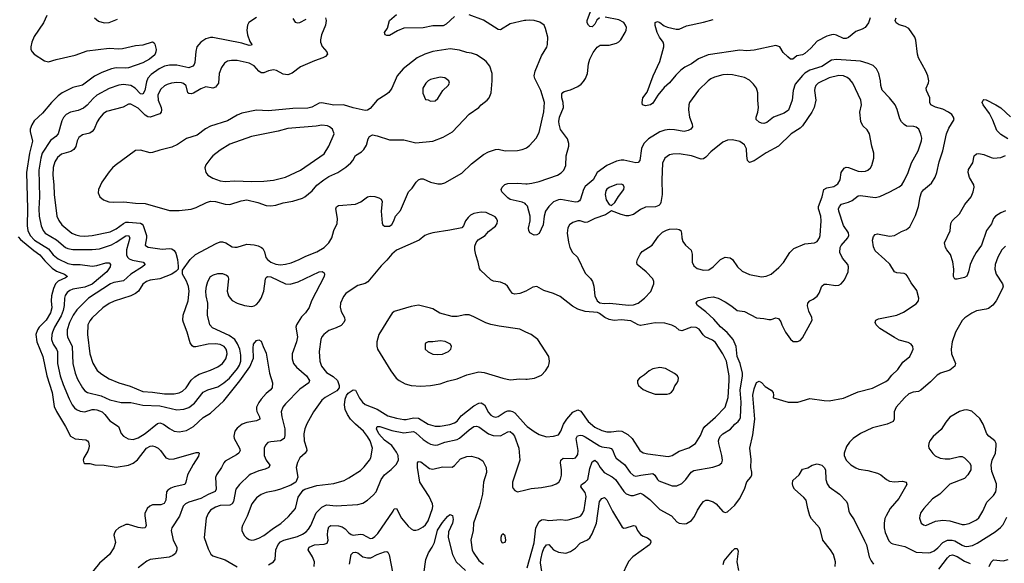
# Model space of a CAD drawing. Header units: inches. Extents: x 1834610 to 2027685, y 642842 to 774116.
# Tile 242 of 256: x 1905811 to 1913960, y 705078 to 709575. Entities that reach past the tile are written whole.
import ezdxf

# ---------------------------------------------------------------- set-up
doc = ezdxf.new("R2010")
doc.units = ezdxf.units.IN
doc.header["$MEASUREMENT"] = 0
doc.layers.add('B9700', color=7, linetype='Continuous')
doc.layers.add('B9710', color=7, linetype='Continuous')

msp = doc.modelspace()

# ---------------------------------------------------------------- linework, layer by layer
at = {"layer": 'B9700', "color": 5}
for points, elevation in [([(1906034, 709610), (1906008.4, 709550), (1905930, 709435.1), (1905910.4, 709390), (1905902.6, 709350), (1905903.7, 709330), (1905913, 709310), (1905930.7, 709290), (1906016.2, 709236.2), (1906050, 709226.2), (1906113.9, 709246.1), (1906270, 709281), (1906370, 709316.8), (1906550, 709338.6), (1906630, 709333.4), (1906662.8, 709337.2), (1906770, 709362.4), (1906831.7, 709368.3), (1906910, 709391), (1906924.7, 709384.7), (1906930, 709374), (1906939.3, 709330), (1906938.7, 709310), (1906930, 709286), (1906884.9, 709250), (1906830, 709219), (1906710, 709177.3), (1906686.8, 709173.2), (1906610, 709176.5), (1906570, 709167.5), (1906490, 709139.6), (1906430, 709108.4), (1906330, 709034.5), (1906250, 709015.2), (1906160.9, 708970), (1906130, 708946), (1906073.7, 708890), (1905998.1, 708801.9), (1905930, 708738.5), (1905910, 708706.3), (1905897.5, 708670), (1905897.4, 708650), (1905916.9, 708570), (1905890.6, 708470), (1905867.2, 708310), (1905875.3, 708010), (1905872.2, 707870), (1905877.9, 707830), (1905896.2, 707790), (1905932.6, 707750), (1906050, 707678.4), (1906088.5, 707628.5), (1906130, 707595.6), (1906210, 707557.8), (1906250, 707549.6), (1906310, 707548.9), (1906410, 707536.9), (1906450, 707541.8), (1906524.8, 707564.8), (1906550, 707563.1), (1906562, 707550), (1906559, 707530), (1906531, 707490), (1906410, 707388.5), (1906350, 707363.4), (1906250, 707345.5), (1906225.1, 707334.9), (1906203.1, 707316.9), (1906188, 707292), (1906181.9, 707270), (1906178.9, 707210), (1906171.4, 707170), (1906153.6, 707126.4), (1906098.5, 707030), (1906081, 706990), (1906075.9, 706970), (1906075.1, 706930), (1906088.6, 706890), (1906116.6, 706850), (1906124.4, 706830), (1906124.2, 706730), (1906145.2, 706630), (1906170, 706556), (1906219.6, 706439.6), (1906245.2, 706390), (1906264, 706364), (1906280.3, 706350), (1906310, 706336), (1906350, 706331), (1906410, 706350.1), (1906430, 706351.4), (1906450, 706348.1), (1906492.6, 706330), (1906516.5, 706310), (1906555.4, 706255.4), (1906628.5, 706210), (1906650.2, 706150.2), (1906670, 706128.2), (1906707.7, 706107.7), (1906750, 706103.2), (1906790, 706114.7), (1906850, 706150.2), (1906950, 706233), (1906970, 706239.7), (1907002, 706230), (1907050, 706193.2), (1907090, 706172.2), (1907130, 706164.7), (1907190, 706177.5), (1907250, 706208.4), (1907330, 706284.2), (1907390, 706319.7), (1907499.3, 706420.7), (1907633.3, 706586.7), (1907716.1, 706703.9), (1907744.7, 706775.3), (1907742, 706858), (1907746, 706890), (1907770, 706920.7), (1907790, 706926.8), (1907810, 706916), (1907824.9, 706870), (1907850, 706816), (1907878.6, 706650), (1907903.1, 706570), (1907899.5, 706530), (1907884.9, 706510), (1907850, 706481.7), (1907810, 706436.4), (1907790, 706408.4), (1907771.9, 706370), (1907770.2, 706350), (1907774.2, 706334.2), (1907795.6, 706290), (1907797.6, 706270), (1907770, 706257.2), (1907690, 706241.8), (1907651.4, 706228.6), (1907610, 706196.1), (1907592, 706170), (1907583.2, 706130), (1907586.4, 706110), (1907630.2, 706030), (1907634.3, 706010), (1907623.7, 705990), (1907604.3, 705975.7), (1907510, 705922.9), (1907499.5, 705910), (1907482, 705870), (1907438.3, 705810), (1907431.3, 705788.7), (1907435.6, 705690), (1907427.7, 705672.3), (1907370, 705646.9), (1907310, 705613.2), (1907210, 705584.5), (1907183.7, 705570), (1907164, 705550), (1907132.3, 705467.7), (1907069.1, 705370.9), (1907063.7, 705350), (1907080.3, 705270), (1907110.3, 705210), (1907112, 705190), (1907100, 705160), (1907079.1, 705140.9), (1907047.7, 705127.7), (1906890, 705109.6), (1906863.7, 705096.3), (1906790, 705038.7)], 440), ([(1907770, 709594), (1907707.8, 709552.2), (1907695.2, 709530), (1907691.9, 709490), (1907697.1, 709450), (1907715.9, 709395.9), (1907732, 709370), (1907730, 709366), (1907710, 709362.6), (1907650, 709381.4), (1907410, 709427.3), (1907390, 709428.1), (1907350, 709417.7), (1907309.1, 709390), (1907276.2, 709350), (1907267.7, 709312.3), (1907259.2, 709220.8), (1907254.5, 709205.5), (1907243, 709190), (1907210, 709178), (1907110, 709199.5), (1907050, 709199.9), (1907010, 709190.5), (1906964.9, 709170), (1906898, 709122), (1906870, 709091), (1906858.9, 709061.1), (1906847, 708990), (1906830, 708959.1), (1906810, 708963.1), (1906766.6, 709010), (1906731, 709031), (1906670, 709039.9), (1906630, 709034.5), (1906550, 709005.6), (1906450, 708949.8), (1906417.4, 708922.6), (1906370, 708866.9), (1906338, 708842), (1906295.8, 708824.2), (1906230, 708809.8), (1906194.4, 708790), (1906173.8, 708766.2), (1906160.4, 708739.6), (1906129.3, 708630.7), (1906110.3, 708610), (1906064.7, 708575.3), (1905998, 708470), (1905984.7, 708430), (1905968.6, 708330), (1905973.3, 708110), (1905968.6, 708010), (1905971.4, 707950), (1905988.7, 707868.7), (1906005.9, 707830), (1906021.5, 707810), (1906114.1, 707754.1), (1906190, 707691.5), (1906210, 707682), (1906250, 707674.1), (1906410, 707673.5), (1906470, 707680.5), (1906570, 707713.8), (1906610, 707734.1), (1906690, 707786), (1906710.1, 707790.1), (1906723.5, 707770), (1906694.7, 707670), (1906693.3, 707630), (1906701.7, 707610), (1906717, 707597), (1906744.4, 707584.4), (1906833.4, 707570), (1906848.9, 707550), (1906826.5, 707530), (1906730.2, 707470), (1906670, 707413.6), (1906590, 707399.6), (1906561.7, 707390), (1906380.8, 707270), (1906284.7, 707175.3), (1906254.3, 707130), (1906223.3, 707070), (1906204.4, 707010), (1906202.3, 706970), (1906206.8, 706950), (1906244.5, 706870), (1906250.1, 706730), (1906271, 706650), (1906290, 706601.3), (1906331.4, 706530), (1906350, 706505.7), (1906370.7, 706490), (1906484, 706464), (1906556.4, 706430), (1906650, 706406.8), (1906730, 706407.7), (1906830, 706386.3), (1906970, 706380.4), (1907110, 706347.3), (1907170, 706351.6), (1907210, 706366.2), (1907257.6, 706402.4), (1907330, 706492.4), (1907368.5, 706511.5), (1907450, 706536.8), (1907499.8, 706570), (1907547.4, 706610), (1907614.2, 706690), (1907630, 706716.9), (1907639.9, 706750), (1907639.6, 706799.6), (1907632.2, 706850), (1907614.6, 706894.6), (1907590.3, 706930.3), (1907543.4, 706963.4), (1907407, 707027), (1907385.3, 707050), (1907364, 707130), (1907368.7, 707230), (1907354.2, 707290), (1907350.8, 707330), (1907355.6, 707370), (1907368.5, 707410), (1907390, 707450.5), (1907414.9, 707465.1), (1907450, 707474.4), (1907490, 707475.8), (1907522.6, 707462.6), (1907532.7, 707452.7), (1907537.7, 707430), (1907528.8, 707330), (1907539.4, 707290), (1907551.8, 707270), (1907570, 707251), (1907610, 707230.2), (1907670, 707211.3), (1907730, 707203.6), (1907750, 707207.7), (1907770, 707220.2), (1907790, 707240.2), (1907810, 707271.8), (1907830.5, 707330), (1907845.4, 707430), (1907850, 707441.3), (1907862, 707450), (1907890, 707448.6), (1908010, 707389.4), (1908050, 707386), (1908114.3, 707405.7), (1908290, 707490.3), (1908312.7, 707492.7), (1908330, 707482), (1908333.4, 707470), (1908330.4, 707450), (1908226, 707250), (1908206.9, 707193.1), (1908177.1, 707150), (1908143.6, 707116.4), (1908100.8, 707050), (1908096.5, 707030), (1908111, 706950), (1908102, 706910), (1908064.9, 706810), (1908064.7, 706770), (1908077.7, 706730), (1908101.2, 706701.2), (1908184.1, 706630), (1908208.1, 706590), (1908203.6, 706570), (1908130, 706517.2), (1908010, 706397.7), (1907989.3, 706370), (1907975, 706330), (1907979.7, 706290), (1908004.7, 706190), (1908004.3, 706135.7), (1907998.5, 706110), (1907970, 706089.8), (1907890, 706082.8), (1907863.7, 706076.3), (1907844.3, 706055.7), (1907834.7, 706030), (1907834, 705970), (1907850, 705930.4), (1907881.1, 705890), (1907872, 705870), (1907843, 705857), (1907790, 705843.5), (1907724, 705816), (1907710, 705807.6), (1907629.1, 705730), (1907600.2, 705690), (1907581.2, 705590), (1907570, 705569.8), (1907550, 705558.6), (1907470, 705554.5), (1907430, 705542.3), (1907390, 705516.1), (1907369.2, 705490), (1907354.2, 705450), (1907336.1, 705290), (1907370, 705196.3), (1907392.8, 705152.8), (1907410, 705138.4), (1907510, 705106), (1907610, 705049)], 460), ([(1908340.7, 709590), (1908346, 709570), (1908340.3, 709530), (1908308.8, 709450), (1908300.3, 709410), (1908301.3, 709390), (1908314.7, 709354.7), (1908354, 709310), (1908358, 709290), (1908340.5, 709270), (1908320.9, 709259.1), (1908250, 709233.8), (1908135.9, 709184.1), (1908066.8, 709133.2), (1908030, 709118.2), (1907990, 709125.6), (1907936.3, 709156.3), (1907910, 709160.7), (1907870, 709152.3), (1907830, 709135.8), (1907810, 709136.1), (1907790, 709148.6), (1907750, 709192.5), (1907710, 709216.8), (1907610, 709238.4), (1907562.6, 709237.4), (1907530, 709231.1), (1907504.5, 709215.5), (1907480.2, 709179.8), (1907462.9, 709130), (1907455.4, 709050), (1907430, 709017.2), (1907410, 709009.8), (1907350, 709018.7), (1907310, 709003.7), (1907250, 708968.3), (1907230, 708962.2), (1907210, 708964), (1907203, 708970), (1907187.7, 709027.7), (1907166.2, 709046.2), (1907150, 709051.7), (1907110, 709054.8), (1907066.8, 709050), (1907030, 709038.4), (1907010, 709027.7), (1906979.7, 709000.3), (1906964.1, 708975.9), (1906955.2, 708950), (1906955.8, 708910), (1906980.9, 708850), (1906985, 708830), (1906982.2, 708810), (1906970, 708797.2), (1906890, 708767.9), (1906870, 708770.6), (1906850, 708784.5), (1906790, 708842.6), (1906730, 708877.3), (1906710, 708876.9), (1906667.3, 708852.7), (1906530, 708815.5), (1906502.9, 708797.1), (1906470, 708761.4), (1906450.9, 708730), (1906426, 708670), (1906411, 708649), (1906390, 708637.3), (1906330, 708622.2), (1906299.7, 708600.3), (1906285.8, 708574.2), (1906274.4, 708525.6), (1906259.1, 708500.9), (1906234.1, 708485.9), (1906158, 708462), (1906124.2, 708435.8), (1906100.7, 708399.3), (1906087, 708353), (1906083.9, 708290), (1906093.5, 708210), (1906095.9, 708130), (1906117.7, 707950), (1906133.4, 707913.4), (1906159.2, 707879.2), (1906243.1, 707810), (1906274.8, 707794.8), (1906307.8, 707787.8), (1906350, 707785.4), (1906410, 707789.6), (1906558.7, 707821.3), (1906610, 707846.3), (1906670, 707889.6), (1906690, 707898.9), (1906710, 707901.4), (1906810, 707892.1), (1906824.9, 707884.9), (1906833.6, 707873.6), (1906859.3, 707790), (1906860.7, 707770), (1906850.3, 707710.3), (1906860.2, 707700.2), (1906873.8, 707693.8), (1906990, 707676.6), (1907050, 707683.2), (1907070, 707679.6), (1907090, 707665.3), (1907104.1, 707644.1), (1907118, 707590), (1907122.8, 707537.2), (1907121, 707510), (1907106, 707494), (1907070.3, 707469.7), (1906970, 707430.9), (1906890, 707421.1), (1906859.5, 707410), (1906830, 707387.3), (1906792.8, 707330), (1906770, 707309.2), (1906730, 707289.3), (1906592.2, 707247.8), (1906550, 707226.9), (1906497.8, 707190), (1906410, 707108.7), (1906390, 707084.7), (1906375, 707050), (1906372.9, 706970), (1906392.2, 706810), (1906414.7, 706734.7), (1906453.1, 706673.1), (1906490, 706641.3), (1906550, 706605.2), (1906631.5, 706571.5), (1906724.2, 706544.2), (1906830, 706498.8), (1906910, 706493), (1907010, 706478.4), (1907090, 706480.1), (1907130, 706488), (1907157.4, 706502.6), (1907187.9, 706530), (1907230, 706591.5), (1907259.2, 706620.8), (1907296.5, 706643.5), (1907390, 706675), (1907450, 706702.7), (1907488.5, 706730), (1907516.8, 706770), (1907527, 706810), (1907526, 706830), (1907518.8, 706850), (1907501.7, 706870), (1907470, 706887.3), (1907430, 706894.6), (1907370, 706891.6), (1907268.5, 706868.5), (1907250, 706869.7), (1907237.6, 706877.6), (1907221.7, 706901.7), (1907197.2, 706990), (1907166.4, 707070), (1907161.4, 707090), (1907163.5, 707130), (1907205.8, 707250), (1907213.2, 707330), (1907207.9, 707367.9), (1907192.6, 707412.6), (1907159.3, 707470), (1907157.2, 707502.8), (1907220.5, 707590), (1907266.2, 707633.8), (1907435.4, 707724.6), (1907470, 707736.8), (1907490, 707738), (1907516.4, 707730), (1907570, 707697.3), (1907590, 707692.4), (1907610, 707692.6), (1907690, 707717.7), (1907750, 707713.4), (1907784, 707704), (1907811.8, 707691.8), (1907822, 707682), (1907836, 707656), (1907848.8, 707608.8), (1907862.7, 707590), (1907890, 707569.4), (1907930, 707553.4), (1907970, 707548.4), (1908010, 707551.9), (1908056.8, 707563.2), (1908123.7, 707590), (1908180.2, 707619.8), (1908270, 707654.4), (1908330.5, 707689.5), (1908370, 707729), (1908395, 707770), (1908410.6, 707830), (1908437.2, 707890), (1908441.4, 707930), (1908426.3, 708010), (1908432.9, 708027.1), (1908450, 708038.3), (1908590, 708049.1), (1908633, 708067), (1908690, 708108.4), (1908710, 708114), (1908750, 708112.2), (1908782, 708102), (1908802.8, 708090), (1908810.4, 708070), (1908801.7, 707990), (1908810, 707892), (1908817.3, 707877.3), (1908830, 707866), (1908870, 707867.7), (1908890, 707880.7), (1908907, 707910), (1908920.7, 707950), (1908963.6, 707996.4), (1909029.3, 708150), (1909059.4, 708180.6), (1909091.6, 708230), (1909112.3, 708250), (1909130, 708257.7), (1909150, 708258.3), (1909211.9, 708231.9), (1909270, 708217.5), (1909302, 708218), (1909330, 708226.5), (1909470, 708305.2), (1909550, 708383.9), (1909650, 708459.7), (1909690, 708481.2), (1909750, 708502.3), (1909770, 708504), (1909830, 708489), (1909930, 708492), (1909970, 708500.4), (1910000, 708513.7)], 480), ([(1906431, 709590), (1906463.5, 709563.5), (1906510.6, 709550.6), (1906550, 709552.7), (1906619.3, 709580.7)], 460), ([(1908070, 709586), (1908090, 709554.8), (1908108.6, 709548.6), (1908130, 709552.7), (1908181.6, 709578.4)], 480), ([(1909410, 709601.8), (1909341.2, 709538.8), (1909315.2, 709524.8), (1909230, 709525.7), (1909150, 709507.8), (1908990, 709505), (1908936.9, 709483.1), (1908870, 709444.2), (1908850, 709443.9), (1908835.1, 709450), (1908829.7, 709470), (1908855.3, 709504.7), (1908871.7, 709570), (1908930, 709617.1)], 480), ([(1910000, 709568.9), (1909990, 709568.2), (1909870, 709542.2), (1909790, 709490.7), (1909770, 709493.2), (1909650, 709571.2), (1909530, 709614.6)], 480), ([(1910000, 708047.3), (1909993.7, 708053.7), (1909970, 708065.4), (1909870, 708088.7), (1909850, 708100.4), (1909799.7, 708150), (1909796.3, 708170), (1909803, 708190), (1909827.2, 708212.8), (1909850, 708219), (1909930, 708221.8), (1910000, 708218.5)], 460), ([(1910000, 707330.4), (1909999.3, 707330), (1909950, 707310.9), (1909910, 707305.6), (1909890, 707311.2), (1909871.4, 707331.4), (1909848.5, 707370), (1909830, 707388.5), (1909790, 707402.8), (1909732.4, 707412.4), (1909710, 707423.9), (1909624.1, 707504.1), (1909616.5, 707516.5), (1909605.7, 707570), (1909584.9, 707630), (1909576.6, 707670), (1909578.5, 707701.5), (1909587.4, 707732.6), (1909606.3, 707753.7), (1909662.9, 707790), (1909690, 707822.4), (1909750, 707866.7), (1909762.4, 707890), (1909765.1, 707910), (1909758, 707930), (1909744.7, 707944.7), (1909670, 707978.9), (1909630, 707984), (1909570, 707972.8), (1909542.2, 707957.8), (1909521.2, 707938.8), (1909500.3, 707910), (1909483.8, 707870), (1909470, 707852.3), (1909370, 707832.6), (1909230, 707812.6), (1909190, 707802), (1909163, 707790), (1909115.5, 707750), (1908930, 707669.6), (1908890, 707634), (1908850, 707585.6), (1908802, 707538), (1908692.5, 707407.5), (1908670, 707392.4), (1908610, 707375.3), (1908570, 707352.3), (1908510.2, 707310), (1908490, 707285.1), (1908466.2, 707230), (1908462.2, 707197.8), (1908470, 707161.6), (1908499.7, 707110), (1908502.8, 707090), (1908494.7, 707070), (1908470, 707046.5), (1908430, 707025.7), (1908370, 707004.1), (1908327.4, 706970), (1908311.7, 706950), (1908303.2, 706930), (1908289, 706830), (1908296.1, 706750), (1908309.1, 706710), (1908350, 706657.3), (1908404.5, 706624.5), (1908440.8, 706590), (1908456, 706550), (1908454, 706530), (1908435.5, 706504.5), (1908338, 706450), (1908310, 706426.9), (1908242.3, 706330), (1908187.7, 706232.3), (1908170.2, 706190), (1908162.3, 706150), (1908165.8, 706090), (1908185.2, 706030), (1908186.5, 706010), (1908174.4, 705990), (1908130.4, 705950), (1908109.2, 705910.8), (1908100.2, 705870), (1908113.7, 705790), (1908097.3, 705750), (1908055.8, 705724.2), (1907968.5, 705691.5), (1907922.5, 705677.5), (1907850, 705663.5), (1907810, 705647.7), (1907770, 705618), (1907731.5, 705570), (1907693.5, 705466.5), (1907654.4, 705390), (1907648.2, 705370), (1907648.2, 705350), (1907667.5, 705307.5), (1907687, 705287), (1907710, 705275.3), (1907730, 705270.3), (1907750, 705271.8), (1907790, 705285.5), (1907830, 705307.1), (1907910.6, 705369.4), (1907973.3, 705406.7), (1908036.6, 705463.4), (1908092.3, 705530), (1908116.2, 705623.8), (1908157, 705683), (1908170, 705690.8), (1908270, 705721.2), (1908410, 705738.5), (1908496.2, 705763.8), (1908535.8, 705784.2), (1908630, 705846.3), (1908663, 705877), (1908706.6, 705930), (1908717.4, 705950), (1908731.9, 706030), (1908710.5, 706090), (1908690, 706127.4), (1908657.4, 706170), (1908588.9, 706228.9), (1908549.9, 706270), (1908523, 706310), (1908504.5, 706350), (1908498, 706390), (1908503.8, 706436.2), (1908515.3, 706464.7), (1908530, 706485.5), (1908570, 706512.4), (1908590.2, 706510.2), (1908623, 706443), (1908649.2, 706410), (1908670, 706392.7), (1908770, 706353.1), (1908858.6, 706298.6), (1908930, 706277.3), (1908990, 706267.1), (1909010, 706267.2), (1909070, 706281.1), (1909110, 706279.1), (1909190, 706227.6), (1909250, 706212.1), (1909290, 706212.1), (1909370, 706226.4), (1909410, 706239.4), (1909430, 706253.2), (1909463.1, 706296.9), (1909570, 706379.2), (1909610, 706402.1), (1909630, 706405.7), (1909657.7, 706390), (1909690, 706324.4), (1909710, 706302.9), (1909730, 706291.8), (1909750, 706287.7), (1909770, 706291.7), (1909828.4, 706331.6), (1909850, 706338.4), (1909870, 706339.3), (1909890, 706334), (1909910, 706321.7), (1910000, 706221.3)], 480), ([(1905798.7, 707778.7), (1905817.5, 707757.5), (1905926.4, 707666.4), (1905978.1, 707630), (1906019.4, 707579.4), (1906079, 707519), (1906115.6, 707495.6), (1906181.6, 707470), (1906206.7, 707450), (1906190, 707438.5), (1906130, 707412.7), (1906106.3, 707390), (1906090.1, 707350), (1906075.2, 707290), (1906072, 707250), (1906076, 707190), (1906065.8, 707150), (1906030.6, 707090), (1905970.8, 707030), (1905957, 707010), (1905944.4, 706970), (1905952.8, 706910), (1906002.7, 706790), (1906034.1, 706630), (1906079.8, 706490), (1906095.8, 706375.8), (1906114, 706334), (1906190.3, 706210), (1906230.3, 706130), (1906270, 706107.7), (1906358.6, 706098.6), (1906372.2, 706092.2), (1906380.2, 706080.2), (1906386.5, 706050), (1906382.7, 706030), (1906374.3, 706005.7), (1906342, 705950), (1906336.3, 705930), (1906341, 705910), (1906350, 705904), (1906390, 705903.1), (1906433.4, 705893.4), (1906510, 705888.3), (1906610, 705872.9), (1906710, 705888.5), (1906750, 705906.4), (1906786.6, 705933.4), (1906859.2, 706030), (1906890, 706047.2), (1906910, 706050.2), (1906930, 706045.2), (1906955.8, 706030), (1906977, 706010), (1907021.3, 705950), (1907050, 705938), (1907090, 705941.6), (1907270, 705995.5), (1907290, 705994.8), (1907294.8, 705990), (1907290, 705965.2), (1907245.2, 705894.8), (1907200.2, 705810), (1907187, 705750), (1907176.3, 705730), (1907090, 705711.3), (1907060.2, 705699.8), (1907036.3, 705683.7), (1907025, 705670), (1907019.3, 705600.7), (1907007.3, 705572.7), (1906977.6, 705562.4), (1906910, 705560.8), (1906886.7, 705550), (1906866, 705530), (1906847.2, 705490), (1906845.6, 705470), (1906856.5, 705390), (1906850.2, 705369.8), (1906830, 705367.1), (1906790, 705373.1), (1906710, 705399.1), (1906690, 705398.3), (1906630.5, 705370), (1906606.5, 705350), (1906594.3, 705330), (1906590.3, 705310), (1906603.7, 705250), (1906590, 705206.6), (1906554.4, 705150), (1906470, 705078.3), (1906367.6, 704950)], 420), ([(1910000, 706990.5), (1909950, 707014.5), (1909778.8, 707038.8), (1909710, 707054), (1909667.8, 707067.8), (1909570, 707118), (1909530, 707132.3), (1909494.1, 707134.1), (1909430, 707118.8), (1909390, 707118.4), (1909287.4, 707147.4), (1909230, 707181.8), (1909210, 707188.9), (1909110, 707212.1), (1909050, 707201.4), (1908910, 707160.4), (1908893.2, 707146.8), (1908876.5, 707123.5), (1908782.7, 706970), (1908766, 706910), (1908765.9, 706874.1), (1908771.8, 706850), (1908881.7, 706670), (1908925.3, 706610), (1908950, 706588.7), (1909002.2, 706562.2), (1909050, 706548), (1909130, 706543.6), (1909210, 706548), (1909290, 706562.8), (1909350, 706585.2), (1909430, 706603.2), (1909510, 706636), (1909610, 706661.8), (1909655.9, 706655.9), (1909810, 706608), (1909870, 706596.5), (1909950, 706603.1), (1910000, 706602.2)], 520), ([(1907870, 705066), (1907911.5, 705088.5), (1907925.1, 705110), (1907929.8, 705190), (1907950, 705234.2), (1907970, 705254), (1907997.4, 705270), (1908110, 705300.6), (1908150, 705318.3), (1908180.8, 705339.2), (1908200.4, 705359.6), (1908219.8, 705390), (1908264.7, 705495.3), (1908310, 705542.7), (1908350, 705560.9), (1908430, 705553.8), (1908610, 705562.7), (1908650, 705574.6), (1908690, 705601.1), (1908737.4, 705642.6), (1908761.3, 705670), (1908802.5, 705770), (1908828.7, 705810), (1908885.5, 705854.5), (1908925.8, 705894.2), (1908946.2, 705930), (1908942.1, 705970), (1908930, 705996.1), (1908890, 706051.5), (1908830, 706095.2), (1908783.4, 706150), (1908763.8, 706190), (1908769.8, 706210.2), (1908790, 706208.1), (1908890, 706177.1), (1908990, 706156.3), (1909070, 706167.8), (1909090, 706158.2), (1909150, 706102.9), (1909190, 706074), (1909210, 706063.5), (1909250, 706054.2), (1909270, 706056.5), (1909330, 706080.2), (1909430, 706101.4), (1909450, 706111.9), (1909530, 706182.7), (1909570, 706208.2), (1909590, 706213.4), (1909610, 706208), (1909689.6, 706149.6), (1909730, 706134.8), (1909790, 706132.8), (1909850, 706166.3), (1909870, 706167.6), (1909890, 706152.9), (1909904.5, 706130), (1909942.8, 706030), (1909949, 705930), (1909890.5, 705750), (1909888.1, 705728.1), (1909888, 705710), (1909895.2, 705695.2), (1909910, 705678.8), (1909930, 705668), (1910000, 705686)], 460), ([(1908246.6, 705050), (1908249.6, 705090.4), (1908233.3, 705130), (1908198, 705190), (1908201.8, 705198.2), (1908207.8, 705210), (1908250, 705229.3), (1908330, 705235.8), (1908355.3, 705244.7), (1908363.5, 705270), (1908358.3, 705310), (1908359.8, 705350), (1908370, 705378.7), (1908387, 705390), (1908450, 705388.3), (1908480.3, 705380.3), (1908504.1, 705364.1), (1908533.4, 705330), (1908554.6, 705314.6), (1908570, 705310.2), (1908630, 705318), (1908650, 705315), (1908710, 705284), (1908730, 705284.9), (1908750, 705298.7), (1908774.6, 705325.4), (1908902, 705510), (1908910, 705527.3), (1908930, 705530.7), (1908971.3, 705450), (1909024.8, 705384.8), (1909050, 705363.1), (1909070, 705352.9), (1909090, 705351.6), (1909110, 705356.5), (1909150, 705378), (1909170, 705396.5), (1909192.3, 705430), (1909227.5, 705530), (1909229.8, 705550), (1909226.5, 705570), (1909199.8, 705630), (1909123.7, 705750), (1909102.2, 705870), (1909103, 705910), (1909110, 705920.5), (1909130, 705916), (1909202.6, 705862.6), (1909230, 705856.5), (1909310, 705876.2), (1909390, 705874), (1909410, 705885.5), (1909458.9, 705941.1), (1909510, 705961.5), (1909550, 705963.1), (1909608.6, 705948.6), (1909645.1, 705925.1), (1909672.7, 705870), (1909675.3, 705830), (1909649.3, 705750), (1909639.8, 705650), (1909616, 705550), (1909567.6, 705410), (1909564.7, 705350), (1909544.7, 705270), (1909554.7, 705190), (1909562.6, 705170), (1909610, 705100.2), (1909649.1, 705069.1)], 440), ([(1909155.5, 704990), (1909173.3, 705110), (1909194.7, 705165.3), (1909223.4, 705210), (1909242.6, 705250), (1909268.4, 705351.6), (1909310, 705416.4), (1909350, 705465.5), (1909370, 705480.7), (1909392.8, 705472.8), (1909398.7, 705438.7), (1909392.6, 705410), (1909360.8, 705339.2), (1909358.1, 705290), (1909392.9, 705150), (1909423.5, 705090), (1909499.2, 705019.2)], 420), ([(1908541.1, 705070), (1908555.1, 705150), (1908570, 705166), (1908590, 705170.2), (1908610, 705162.8), (1908651.8, 705131.8), (1908690, 705121.4), (1908716.2, 705123.8), (1908768.9, 705151.1), (1908830, 705172.3), (1908850, 705174.9), (1908857.6, 705170), (1908867.7, 705147.7), (1908897.6, 704990)], 420)]:
    msp.add_lwpolyline(points, dxfattribs=dict(at, elevation=elevation))
for points, elevation in [([(1909373.7, 709333.7), (1909230, 709312), (1909163.7, 709290), (1909100.1, 709259.9), (1908984.9, 709170), (1908935.5, 709110), (1908889.4, 709010), (1908866.7, 708973.3), (1908844.7, 708955.3), (1908770, 708910.9), (1908710, 708841.1), (1908690, 708825.7), (1908670, 708822.7), (1908570, 708846.6), (1908491.3, 708871.3), (1908410, 708867.7), (1908310, 708887.7), (1908290, 708885.6), (1908227.4, 708852.6), (1908195.5, 708844.5), (1908070, 708841.4), (1907870, 708820.3), (1907770, 708827.6), (1907650, 708800.7), (1907610, 708785), (1907530, 708739.1), (1907390, 708694.8), (1907347.6, 708672.4), (1907279.2, 708620.8), (1907190, 708591.6), (1907116.4, 708543.6), (1907070, 708520.5), (1906970, 708496.5), (1906910, 708475.4), (1906890, 708473.3), (1906810, 708494.8), (1906770, 708492.3), (1906600.4, 708370), (1906578.7, 708350), (1906550, 708317.6), (1906490.3, 708230), (1906463.6, 708170), (1906461.5, 708141.5), (1906474.9, 708110), (1906505.5, 708085.5), (1906549.3, 708069.3), (1906590, 708065), (1906671.2, 708068.8), (1906770, 708057), (1906850, 708055.6), (1907050, 707997.5), (1907130, 707995.6), (1907230, 708008.4), (1907270, 708020.2), (1907356, 708064), (1907390, 708073.1), (1907430, 708071.1), (1907510.7, 708049.3), (1907550, 708045), (1907642.3, 708077.7), (1907690, 708083.8), (1907782.4, 708062.4), (1907850, 708039.4), (1907890, 708035.3), (1907930, 708039.8), (1907990, 708060.6), (1908070, 708072.9), (1908150, 708097.5), (1908170.5, 708109.5), (1908230, 708160.7), (1908270, 708205.1), (1908328.9, 708251.1), (1908370, 708276.6), (1908443.5, 708310), (1908510, 708355.2), (1908552, 708390), (1908567.8, 708410), (1908589.2, 708450.8), (1908638.9, 708481.1), (1908659.3, 708500.7), (1908681.7, 708538.3), (1908695.4, 708590), (1908706.6, 708610), (1908730, 708621.7), (1908770, 708614), (1908870, 708580.9), (1908990, 708580.4), (1909090, 708555.4), (1909230, 708571.3), (1909315.7, 708604.3), (1909391.8, 708648.2), (1909530, 708794.3), (1909610, 708848.5), (1909630, 708870.4), (1909680.9, 708910), (1909696.2, 708930), (1909713.3, 708970), (1909721, 709070), (1909719.8, 709130), (1909700.4, 709190), (1909671.1, 709230), (1909646.6, 709250), (1909590, 709283.4), (1909550, 709297.2), (1909510, 709303.9), (1909450, 709322.4)], 520), ([(1909290, 709101.2), (1909210, 709080.9), (1909190, 709069.3), (1909170.7, 709050), (1909147.7, 709010), (1909147.7, 708967.7), (1909170, 708914), (1909191.1, 708911.1), (1909210, 708902), (1909250, 708904.7), (1909270, 708924.7), (1909311.4, 708988.6), (1909356, 709030), (1909368.7, 709050), (1909362, 709070), (1909330, 709094)], 540), ([(1908310, 708702.6), (1908265.1, 708694.9), (1908030, 708675.7), (1907950, 708653.8), (1907730.2, 708609.8), (1907550, 708545.1), (1907470, 708495.8), (1907410.5, 708450), (1907392.7, 708430), (1907350, 708373.2), (1907343, 708350), (1907350.5, 708310.5), (1907368.5, 708288.5), (1907410, 708263.8), (1907470, 708242), (1907510, 708237), (1907590, 708242.3), (1907730, 708236.5), (1907830, 708238.5), (1907910, 708246.7), (1908010, 708272.9), (1908134.5, 708330), (1908330, 708466), (1908369.6, 708530), (1908413.2, 708630), (1908399, 708670), (1908375.3, 708690), (1908357.1, 708697.1)], 540), ([(1909290, 706919.5), (1909230, 706909.2), (1909190, 706908.7), (1909170, 706898), (1909166, 706890), (1909166.8, 706850), (1909190, 706826), (1909230, 706808), (1909270, 706803.8), (1909310, 706808.4), (1909359, 706830), (1909379, 706850), (1909384, 706870), (1909375.3, 706890), (1909331.5, 706911.5)], 540), ([(1909810, 705322), (1909798, 705310), (1909792, 705290), (1909792, 705270), (1909802, 705250), (1909810, 705246), (1909828, 705252), (1909834, 705270), (1909830, 705306)], 460)]:
    msp.add_lwpolyline(points, close=True, dxfattribs=dict(at, elevation=elevation))
at = {"layer": 'B9710', "color": 5}
for points, elevation in [([(1910609.3, 709590.7), (1910587.7, 709572.3), (1910570, 709537.2), (1910550, 709516), (1910530, 709519.3), (1910519.3, 709530), (1910507.6, 709550), (1910506, 709570), (1910552.7, 709687.3)], 460), ([(1910000, 708218.5), (1910010, 708218), (1910050, 708221.8), (1910110, 708237.1), (1910260.5, 708290), (1910292.9, 708307.1), (1910315.5, 708330), (1910330.7, 708370), (1910334.8, 708450), (1910356.2, 708530), (1910356.8, 708550), (1910344.1, 708590), (1910287.1, 708667.1), (1910274.2, 708710), (1910272.5, 708732.5), (1910277.8, 708770), (1910310.8, 708850), (1910307.9, 708890), (1910297.3, 708930), (1910298.8, 708961.2), (1910305.7, 708974.3), (1910318.2, 708981.8), (1910370, 708994.9), (1910430, 709022.7), (1910457.8, 709042.2), (1910477.2, 709062.8), (1910493.7, 709090), (1910508.7, 709130), (1910519.3, 709210), (1910530, 709247.7), (1910555.9, 709304.1), (1910590, 709347.7), (1910614, 709366), (1910690, 709363.7), (1910750, 709380.3), (1910770, 709392.7), (1910785.6, 709410), (1910820.7, 709470), (1910829.6, 709490), (1910831.8, 709510), (1910825.1, 709530), (1910810, 709551.3), (1910770, 709573.5), (1910655.3, 709595.3)], 460), ([(1910000, 708513.7), (1910004.4, 708515.6), (1910030, 708535.5), (1910084.9, 708595.1), (1910110, 708642.8), (1910147.8, 708812.2), (1910152.9, 708890), (1910125, 708990), (1910075.5, 709090), (1910069.8, 709110), (1910077.7, 709150), (1910130, 709276.3), (1910172.9, 709347.1), (1910179.2, 709370), (1910180.8, 709430), (1910163.1, 709503.1), (1910151.2, 709531.2), (1910114.5, 709554.5), (1910070, 709567.8), (1910030, 709571.1), (1910000, 709568.9)], 480), ([(1910010, 705040.5), (1910067.4, 705247.4), (1910081.3, 705370), (1910110, 705424.6), (1910130, 705438), (1910150, 705439.7), (1910190, 705432.7), (1910290, 705440.4), (1910330, 705434.9), (1910350, 705437.6), (1910438.7, 705461.3), (1910454.7, 705470), (1910470, 705488.4), (1910481.2, 705518.8), (1910498.1, 705630), (1910490, 705662.3), (1910453.5, 705710), (1910459.8, 705730), (1910491.1, 705748.9), (1910513.6, 705770), (1910530, 705862.4), (1910550, 705916.4), (1910569.8, 705930.2), (1910590, 705913.1), (1910614.8, 705870), (1910647, 705830), (1910713.3, 705793.3), (1910741.6, 705770), (1910810, 705670.3), (1910830, 705653.6), (1910870, 705639.1), (1910890, 705639.7), (1910950, 705657.3), (1910970, 705648), (1911026.2, 705606.2), (1911110, 705523.1), (1911204.4, 705470), (1911250, 705421.6), (1911270, 705410.4), (1911310, 705404.4), (1911330, 705408.2), (1911370, 705433), (1911396.6, 705463.4), (1911421.8, 705518.2), (1911450, 705563), (1911470, 705587.7), (1911490, 705599.1), (1911510, 705600.5), (1911550, 705585.5), (1911574, 705570), (1911630, 705507.3), (1911650, 705497.3), (1911670, 705503), (1911730, 705559.5), (1911768.6, 705610), (1911809.8, 705690), (1911829.1, 705750.9), (1911862.4, 705790), (1911871.1, 705810), (1911871.1, 705831.1), (1911861.3, 705870), (1911864.9, 705935.1), (1911852.6, 706030), (1911878.2, 706141.8), (1911895.3, 706270), (1911878.4, 706470), (1911890, 706520.7), (1911910, 706573.4), (1911930, 706584.9), (1911950, 706573.4), (1911981.3, 706541.3), (1912028.9, 706510), (1912046.9, 706490), (1912050.3, 706469.7), (1912046, 706450), (1912050, 706446.3), (1912170, 706411.8), (1912250.5, 706410.5), (1912350, 706442.4), (1912470, 706423.7), (1912510, 706422.4), (1912630, 706444.2), (1912750, 706494.9), (1912870, 706527), (1912979, 706581), (1913001.3, 706598.7), (1913030, 706633.4), (1913079.1, 706680.9), (1913119.3, 706740.7), (1913177, 706790), (1913198.4, 706830), (1913204.5, 706850), (1913203.7, 706870), (1913189.2, 706890), (1913163.3, 706903.3), (1913090, 706924), (1913050, 706945.1), (1912930, 707019.7), (1912898.7, 707050), (1912889.6, 707070), (1912897.2, 707090), (1912918.9, 707101.1), (1913070, 707131.4), (1913125.7, 707154.3), (1913230, 707223.1), (1913249.6, 707250), (1913253.6, 707270), (1913235.6, 707335.6), (1913190, 707399.3), (1913156.6, 707456.6), (1913147.2, 707467.2), (1913130, 707475.4), (1913070, 707481.1), (1913050, 707489.6), (1913012.1, 707552.1), (1912972.2, 707592.2), (1912890, 707662), (1912877.4, 707697.4), (1912869.8, 707750.2), (1912877.3, 707782.7), (1912890, 707798.4), (1912910, 707804.2), (1913010, 707784.4), (1913050, 707789), (1913110, 707823.7), (1913150, 707839.5), (1913177.2, 707862.8), (1913225.3, 707954.7), (1913249.1, 708030.9), (1913263.7, 708110), (1913275, 708145), (1913291.6, 708168.4), (1913358.2, 708221.8), (1913387.6, 708272.4), (1913400.4, 708310), (1913419.3, 708400.7), (1913451, 708490), (1913481.1, 708630), (1913501, 708679), (1913546, 708750), (1913539.3, 708770), (1913524.5, 708790), (1913497.6, 708810), (1913450, 708835.3), (1913390, 708851.9), (1913352.2, 708872.2), (1913343, 708890), (1913344.2, 708930), (1913316.2, 708990), (1913314, 709010), (1913331.9, 709051.9), (1913334, 709070), (1913327.8, 709110), (1913311.5, 709150), (1913250, 709259), (1913241.3, 709290), (1913227.2, 709407.2), (1913218.9, 709430), (1913170, 709502.4), (1913139.6, 709519.6), (1913090, 709534), (1913066, 709550), (1913056, 709570), (1913065.2, 709590)], 440), ([(1912850.5, 709590), (1912834.9, 709550), (1912807.3, 709510), (1912784.2, 709495.8), (1912730, 709478.7), (1912670, 709427.4), (1912650, 709419.8), (1912630, 709420.4), (1912570, 709447.6), (1912550, 709452.1), (1912530, 709451), (1912490, 709439.3), (1912410, 709398), (1912359.5, 709340.5), (1912310, 709295.1), (1912290, 709284.8), (1912242.8, 709277.2), (1912210, 709248.7), (1912190, 709249), (1912167.2, 709267.2), (1912130, 709304), (1912101.2, 709350), (1912070, 709362.4), (1911890, 709324.6), (1911830, 709319.1), (1911770, 709324.4), (1911510, 709284.5), (1911428.6, 709251.4), (1911370.4, 709210), (1911316.1, 709183.9), (1911283.1, 709156.9), (1911242.5, 709117.5), (1911190, 709053.6), (1911145.2, 709014.8), (1911093.4, 708950), (1911050, 708885.2), (1911031, 708870), (1910990, 708864), (1910966, 708870), (1910962, 708890), (1910969.3, 708930), (1911003.9, 708976.1), (1911054.7, 709110), (1911108.2, 709230), (1911141.6, 709350), (1911143, 709370), (1911137.6, 709390), (1911105.6, 709430), (1911087.8, 709470), (1911070, 709528), (1911070, 709551), (1911090, 709560.7), (1911110, 709553), (1911145.3, 709525.3), (1911172.3, 709512.3), (1911243.1, 709496.9), (1911270, 709496), (1911330, 709523.6), (1911470, 709554), (1911550, 709576.9)], 440), ([(1910000, 705686), (1910042.9, 705697.1), (1910130, 705703.7), (1910218, 705722), (1910250, 705733.7), (1910271.9, 705748.1), (1910287.6, 705772.4), (1910293.5, 705806.5), (1910295.5, 705850), (1910287.1, 705910), (1910289.7, 705930.3), (1910310, 705948.4), (1910390, 705944), (1910410, 705948.9), (1910419.8, 705960.2), (1910430, 705978.8), (1910433.2, 706010), (1910415.9, 706110), (1910427.4, 706132.6), (1910450, 706138.9), (1910470, 706135.1), (1910490, 706123.9), (1910610, 706048.8), (1910630, 706041.4), (1910690, 706034), (1910706.8, 706026.8), (1910719.6, 706010), (1910733.2, 705973.2), (1910748.1, 705948.1), (1910816.1, 705896.1), (1910862, 705830), (1910890, 705803.5), (1910910, 705797.8), (1910951.9, 705808.1), (1911050, 705819.4), (1911067.6, 705807.6), (1911088.3, 705770), (1911100.8, 705760.8), (1911210, 705719.7), (1911250, 705717.6), (1911290, 705737.3), (1911323.5, 705770), (1911369.1, 705830.9), (1911390, 705844.9), (1911547.4, 705872.6), (1911596, 705890), (1911620.9, 705910), (1911627.3, 705930), (1911622, 705970), (1911596.8, 706070), (1911595.3, 706090), (1911599.8, 706110), (1911611, 706130), (1911630, 706149), (1911693, 706187), (1911730, 706229), (1911757.7, 706250), (1911771.1, 706268.9), (1911775.5, 706284.5), (1911780.6, 706410), (1911773.9, 706510), (1911792.2, 706630), (1911791.7, 706651.7), (1911773.5, 706730), (1911747.9, 706790), (1911741.2, 706870), (1911716.1, 706930), (1911666.2, 706986.2), (1911610, 707034.9), (1911556.8, 707096.8), (1911490, 707158.8), (1911420.7, 707210), (1911409.3, 707230), (1911416.9, 707243.1), (1911422.7, 707250), (1911450, 707260.8), (1911510, 707277.6), (1911550, 707281.7), (1911590.3, 707270.3), (1911650, 707240.5), (1911705.5, 707205.5), (1911750, 707168), (1911810, 707161.1), (1911910, 707108.7), (1911970, 707103.8), (1912010, 707094), (1912030, 707094), (1912070, 707107.3), (1912090, 707102.8), (1912110, 707076), (1912118, 707050), (1912150, 706991), (1912190, 706932), (1912211.6, 706911.6), (1912248.4, 706911.6), (1912270, 706922), (1912290, 706942), (1912369.3, 707090), (1912366.6, 707110), (1912343.1, 707163.1), (1912330, 707208.7), (1912332.3, 707230), (1912349.2, 707250), (1912377.5, 707262.5), (1912410, 707288.2), (1912427.6, 707312.4), (1912449.8, 707370.2), (1912470, 707386), (1912490, 707387), (1912564.9, 707375.1), (1912590, 707379.5), (1912609.7, 707390.3), (1912638.3, 707421.7), (1912667.3, 707490), (1912671.5, 707530), (1912665.6, 707550), (1912620.9, 707600.9), (1912597.4, 707650), (1912601.2, 707690), (1912610, 707708.4), (1912663.5, 707770), (1912672.8, 707790), (1912670, 707811.6), (1912630, 707871.6), (1912588.9, 707990), (1912587.9, 708010), (1912595.4, 708030), (1912611.8, 708048.2), (1912670, 708066), (1912699.9, 708080.1), (1912750, 708118.3), (1912770, 708119.7), (1912890, 708105.2), (1912930, 708112.7), (1913012.3, 708150), (1913088.7, 708191.3), (1913110.7, 708209.3), (1913130, 708241.6), (1913163.5, 708310), (1913190.9, 708390), (1913247.6, 708490), (1913274.3, 708574.3), (1913276.3, 708596.3), (1913270, 708629.2), (1913251, 708670), (1913230, 708686), (1913210, 708691.8), (1913150, 708694), (1913130, 708706.9), (1913109.2, 708729.2), (1913094.5, 708754.5), (1913073.6, 708833.6), (1913056.4, 708870), (1913010, 708929.7), (1912950, 708992.3), (1912937.7, 709030), (1912936.3, 709070), (1912921.3, 709130), (1912902.4, 709170), (1912875.2, 709195.2), (1912834.3, 709214.3), (1912770, 709232.9), (1912570, 709247.3), (1912530, 709240.3), (1912450, 709187.6), (1912350, 709157.6), (1912310, 709133.2), (1912290, 709115), (1912230, 709040.9), (1912212.6, 708990), (1912204.8, 708910), (1912172.6, 708827.4), (1912139.1, 708800.9), (1912050, 708768.8), (1911994.8, 708725.2), (1911970, 708717.4), (1911950, 708719.8), (1911930, 708728.6), (1911906.3, 708750), (1911906.9, 708770), (1911920.7, 708810), (1911926.5, 708850), (1911919.1, 708910), (1911919.8, 708970), (1911908, 709008), (1911882.8, 709042.8), (1911850, 709075.6), (1911810, 709097.7), (1911710, 709119.3), (1911670, 709122), (1911630, 709118.2), (1911560.3, 709099.7), (1911530, 709085.3), (1911510.1, 709069.9), (1911427.4, 708992.6), (1911354.3, 708890), (1911347.4, 708870), (1911344.6, 708830), (1911354.6, 708770), (1911377.6, 708710), (1911379.5, 708690), (1911366.4, 708670), (1911342.7, 708657.3), (1911310, 708649.8), (1911230, 708663.4), (1911190, 708665.7), (1911150, 708660.7), (1911110, 708648.7), (1911015.2, 708590), (1910977.6, 708550), (1910958, 708510), (1910942.3, 708410), (1910930, 708393.3), (1910910, 708389.8), (1910810, 708413.2), (1910790, 708414), (1910750, 708406), (1910670, 708369.8), (1910590.2, 708310), (1910555.6, 708250), (1910490, 708196.3), (1910476.5, 708170), (1910453, 708090), (1910442.8, 708077.2), (1910430, 708067.8), (1910410, 708066.6), (1910290, 708088.7), (1910270, 708086), (1910230, 708067.1), (1910190, 708028.4), (1910162.6, 707990), (1910152, 707950), (1910142.8, 707877.2), (1910110, 707807), (1910090, 707794), (1910070, 707793.6), (1910033, 707813), (1910023.6, 707830), (1910023, 707850), (1910035.4, 707910), (1910036.8, 707950), (1910013.5, 708033.5), (1910000, 708047.3)], 460), ([(1913989.6, 708590), (1913930, 708625.5), (1913898.1, 708658.1), (1913864.4, 708744.4), (1913838.1, 708798.1), (1913784.5, 708870), (1913777.2, 708890), (1913785.2, 708910), (1913790, 708914.8), (1913810, 708912.7), (1913890, 708870.2), (1913930, 708845.8), (1914010, 708771.7)], 420), ([(1913970, 707993.6), (1913930, 707978.4), (1913885.5, 707950), (1913870.2, 707930), (1913854.6, 707885.4), (1913811.3, 707830), (1913770.9, 707710), (1913728, 707650), (1913699.6, 707600.4), (1913678, 707550), (1913664.2, 707490), (1913650, 707453.2), (1913630, 707442.7), (1913570, 707429), (1913549.3, 707429.3), (1913539.3, 707450), (1913541.1, 707510), (1913532.3, 707572.3), (1913513.3, 707633.3), (1913482.7, 707670), (1913472.3, 707690), (1913466, 707730), (1913511.5, 707828.5), (1913518.4, 707890), (1913527.3, 707910), (1913590, 707970.4), (1913633.6, 708046.4), (1913684.4, 708110), (1913702.3, 708150), (1913711, 708190), (1913708.2, 708210), (1913671.3, 708270), (1913660.4, 708310), (1913663.9, 708336.1), (1913698.3, 708390), (1913711.1, 708448.9), (1913730, 708466), (1913750, 708467.2), (1913790, 708460.3), (1913850, 708434.4), (1913869.5, 708430.5), (1913930, 708434.9), (1913970, 708450.5)], 420), ([(1913970, 707700.5), (1913940.3, 707670), (1913906.7, 707610), (1913884.4, 707550), (1913882, 707510), (1913892.9, 707470), (1913944.9, 707390), (1913950.3, 707370), (1913944, 707350), (1913891.5, 707248.5), (1913865.4, 707214.6), (1913830, 707186.8), (1913810, 707179.3), (1913730, 707167.1), (1913692, 707148), (1913632.1, 707107.9), (1913610, 707087), (1913555.6, 706990), (1913528.9, 706910), (1913519.5, 706850), (1913523.1, 706810), (1913555.5, 706730), (1913550, 706709.2), (1913510, 706676.2), (1913430.3, 706649.7), (1913405.2, 706634.8), (1913350, 706579.3), (1913270, 706509.5), (1913250, 706498.4), (1913206.2, 706493.8), (1913170, 706479.3), (1913132.3, 706447.7), (1913064.9, 706370), (1913048, 706330), (1913047.7, 706270), (1913038.8, 706250), (1912990.2, 706229.8), (1912870, 706197.6), (1912769.5, 706150.5), (1912710, 706108.8), (1912679.1, 706080.9), (1912654.8, 706045.2), (1912635, 705990), (1912634.3, 705970), (1912651.3, 705930), (1912690, 705891.4), (1912730, 705866.5), (1912756.9, 705856.9), (1912830, 705845.8), (1912910, 705822.4), (1912937.1, 705810), (1912985.5, 705770), (1913010, 705758), (1913050, 705750.3), (1913115.9, 705755.9), (1913148.5, 705748.5), (1913153.7, 705730), (1913087.2, 705612.8), (1913015.8, 705530), (1912980.8, 705470), (1912972, 705448), (1912965.5, 705410), (1912965.2, 705370), (1912972.8, 705332.8), (1913004.6, 705264.6), (1913024.4, 705244.4), (1913037.8, 705237.8), (1913135.5, 705215.5), (1913230, 705169.2), (1913330, 705165.4), (1913350, 705167.3), (1913379.5, 705180.5), (1913410, 705205.4), (1913449.6, 705250.4), (1913490, 705268.3), (1913529.2, 705269.2), (1913550, 705264.7), (1913610, 705228.3), (1913630, 705219.5), (1913650, 705217.2), (1913695.4, 705224.6), (1913736.4, 705243.6), (1913883, 705337), (1913927.2, 705372.8), (1913950, 705398.7), (1913980.4, 705459.6)], 440), ([(1910000, 706221.3), (1910010, 706210.2), (1910070, 706167.1), (1910110, 706144.4), (1910170, 706123.6), (1910229, 706129), (1910270, 706141.5), (1910288.7, 706170), (1910311.4, 706230), (1910338.6, 706270), (1910390, 706328.2), (1910430, 706346.4), (1910455.6, 706335.6), (1910514.2, 706250), (1910570, 706203.7), (1910630, 706176.8), (1910670, 706165.5), (1910705.4, 706165.4), (1910770, 706174.4), (1910793.4, 706170), (1910843.7, 706143.7), (1910878.9, 706110), (1910943.9, 706010), (1910970, 705991.3), (1911010, 705982.2), (1911178, 705962), (1911210, 705970.3), (1911270, 706004.2), (1911350, 706033.8), (1911403, 706070), (1911446.4, 706133.6), (1911466.6, 706190), (1911479.9, 706210), (1911570, 706285.6), (1911648.9, 706370), (1911672.9, 706450), (1911683.9, 706590), (1911682, 706630), (1911660.5, 706750), (1911631.3, 706811.3), (1911570, 706904.8), (1911544.1, 706924.1), (1911483.9, 706950), (1911466.7, 706966.7), (1911434.3, 707014.3), (1911410, 707029.1), (1911370, 707031), (1911290, 707000.7), (1911270, 707005.6), (1911241.5, 707030), (1911208.1, 707048.1), (1911150, 707064.6), (1911070, 707067.8), (1910950, 707045.7), (1910930, 707051.3), (1910870, 707082.6), (1910790, 707093), (1910730, 707086.6), (1910690, 707095.6), (1910653.2, 707110), (1910610, 707143.7), (1910591.8, 707151.8), (1910490, 707159.8), (1910430, 707180.8), (1910385.9, 707205.9), (1910284.1, 707284.1), (1910230, 707309.8), (1910150, 707336.1), (1910090, 707368.4), (1910056.7, 707363.3), (1910000, 707330.4)], 480), ([(1910000, 706602.2), (1910010, 706602), (1910070.5, 706610.5), (1910130, 706634.4), (1910161.6, 706670), (1910187, 706710), (1910194, 706730), (1910196.2, 706750), (1910190, 706788), (1910099.5, 706930), (1910042.9, 706970), (1910000, 706990.5)], 520), ([(1912559.1, 705050), (1912561.7, 705090), (1912545.4, 705150), (1912520.4, 705190), (1912458.7, 705270), (1912439.3, 705350), (1912430, 705371.6), (1912364.8, 705444.8), (1912349.8, 705469.8), (1912332.3, 705530), (1912318.8, 705598.8), (1912301.6, 705621.6), (1912223.7, 705690), (1912212.7, 705710), (1912206.3, 705733.7), (1912210, 705762), (1912261.2, 705810), (1912290, 705856), (1912332.9, 705867.1), (1912370, 705890.8), (1912410, 705900.7), (1912450, 705890.6), (1912470, 705870.7), (1912479.5, 705850), (1912482, 705770), (1912493.9, 705733.9), (1912509.3, 705709.3), (1912595.8, 705650), (1912653, 705590), (1912663, 705570), (1912672, 705510), (1912680.3, 705490), (1912717.1, 705437.1), (1912803.3, 705263.3), (1912818.5, 705230), (1912841.2, 705130), (1912856.7, 705096.7), (1912877.4, 705070)], 420), ([(1910131.3, 705010), (1910122.3, 705082.3), (1910123.5, 705110), (1910137.9, 705170), (1910150, 705199.6), (1910170, 705229), (1910190, 705232.4), (1910230, 705190.2), (1910270, 705168.3), (1910330, 705160.6), (1910370, 705175.9), (1910410, 705203.6), (1910450, 705243.9), (1910510, 705272), (1910530, 705289.2), (1910550, 705320.8), (1910583.9, 705410), (1910609.9, 705590.1), (1910630, 705614.3), (1910650, 705621.3), (1910670, 705603), (1910718, 705510), (1910796, 705376), (1910810, 705368.5), (1910830, 705370.3), (1910890, 705390.3), (1910906.2, 705386.2), (1910924.2, 705350), (1910950, 705316.5), (1910970, 705302.4), (1911007.2, 705287.2), (1911030.4, 705270), (1911033.7, 705250), (1911022, 705230), (1910884.9, 705130), (1910850, 705091.6), (1910792.8, 704970)], 420), ([(1911632.7, 705067.3), (1911642.4, 705097.6), (1911710, 705180.7), (1911730, 705200.7), (1911741, 705201), (1911750, 705201), (1911756.7, 705176.7), (1911746.9, 705090), (1911759, 705019)], 420), ([(1913418.9, 705030), (1913490, 705122.6), (1913510, 705142.2), (1913530, 705147.5), (1913570, 705132.6), (1913630, 705095.5), (1913675.8, 705075.8)], 420), ([(1913835.3, 705050), (1913850, 705087.7), (1913870, 705106.4), (1913950, 705098.3), (1913991.3, 705108.7)], 420)]:
    msp.add_lwpolyline(points, dxfattribs=dict(at, elevation=elevation))
for points, elevation in [([(1912590, 709114), (1912510, 709094.6), (1912419.5, 709050), (1912399.6, 709030), (1912390.3, 709010), (1912388, 708990), (1912398.5, 708910), (1912386, 708850), (1912365.5, 708810), (1912290, 708697.3), (1912270, 708677.8), (1912194.6, 708630), (1912090, 708529.8), (1911990, 708473.5), (1911890, 708408), (1911850, 708393.7), (1911834.8, 708410), (1911827.7, 708450), (1911825.8, 708505.8), (1911810, 708540.7), (1911770, 708567.8), (1911710, 708581.3), (1911670, 708578.7), (1911630, 708562.4), (1911530, 708482.2), (1911490, 708436.8), (1911470, 708423.5), (1911450, 708421.8), (1911370, 708448.4), (1911270, 708464.4), (1911216.7, 708463.3), (1911190, 708457.4), (1911151.4, 708428.6), (1911130, 708388.7), (1911123.9, 708250), (1911127.6, 708130), (1911116.5, 708063.5), (1911111.5, 708048.5), (1911101.1, 708038.9), (1911071.8, 708028.2), (1910990, 708024), (1910950, 708004.8), (1910890, 707963.5), (1910850, 707953.1), (1910830, 707953.3), (1910790, 707963.5), (1910710, 707994), (1910658.7, 707961.3), (1910570, 707930.7), (1910510, 707899.8), (1910490, 707898.5), (1910450, 707910.8), (1910430, 707910.8), (1910390, 707898.3), (1910361, 707879), (1910346.2, 707853.8), (1910342.4, 707810), (1910353.3, 707733.3), (1910364.4, 707690), (1910386.7, 707650), (1910428.5, 707610), (1910490, 707478.8), (1910535.1, 707435.1), (1910550.4, 707410.4), (1910562, 707370), (1910570.5, 707290), (1910590.3, 707250.3), (1910612.5, 707232.5), (1910648.3, 707228.3), (1910694, 707230), (1910850, 707213.4), (1910890, 707215.2), (1910930, 707228.9), (1910981.6, 707270), (1911034.6, 707325.4), (1911058.4, 707390), (1911059.5, 707410), (1911049.6, 707430), (1910996.9, 707490), (1910921.2, 707550), (1910918.4, 707570), (1910923, 707590), (1910945.2, 707634.8), (1910963.1, 707656.9), (1911046, 707710), (1911096.4, 707783.6), (1911130, 707816.4), (1911164.8, 707835.2), (1911190, 707842.6), (1911244.9, 707844.9), (1911270, 707840.5), (1911282, 707830), (1911288.6, 707808.6), (1911290.3, 707770), (1911300.2, 707740.2), (1911321.3, 707710), (1911367.2, 707667.2), (1911376.7, 707636.7), (1911375.8, 707570), (1911390, 707539.3), (1911416.7, 707516.7), (1911470, 707502.7), (1911513, 707507), (1911549.5, 707530), (1911610, 707592), (1911649, 707610), (1911670, 707609), (1911690, 707604), (1911710.8, 707590.8), (1911752.4, 707530), (1911790, 707493.8), (1911850, 707467.9), (1911950, 707448.4), (1911990, 707454.4), (1912029.2, 707470), (1912094.7, 707525.3), (1912132.4, 707567.6), (1912185.1, 707650), (1912217.5, 707682.5), (1912310, 707721.5), (1912388, 707730), (1912410, 707740.5), (1912429.6, 707770), (1912434.7, 707790), (1912443.5, 707910), (1912440.3, 707950), (1912420.7, 708010), (1912421.5, 708030), (1912451.6, 708110), (1912465.3, 708170), (1912490, 708184.5), (1912550, 708196.2), (1912583.2, 708216.8), (1912602, 708250), (1912610, 708310.4), (1912633.1, 708346.9), (1912650, 708355.3), (1912670, 708351.8), (1912750, 708321.5), (1912781.5, 708318.5), (1912810, 708323.1), (1912830, 708330.4), (1912851.3, 708350), (1912863, 708370), (1912880.5, 708430), (1912878.9, 708470), (1912862, 708530), (1912845.1, 708630), (1912824.4, 708664.4), (1912790, 708696), (1912772.6, 708732.6), (1912764.7, 708810), (1912777.4, 708870), (1912771.2, 708910), (1912705.3, 709050), (1912681.6, 709081.6), (1912658.2, 709098.2), (1912630, 709109.9)], 480), ([(1910790, 708215.6), (1910750, 708211), (1910690, 708186.6), (1910670, 708173.3), (1910660.9, 708159.1), (1910654.9, 708130), (1910665.2, 708085.2), (1910690, 708047.3), (1910710, 708037.3), (1910737.4, 708062.6), (1910766.5, 708113.5), (1910809.6, 708170), (1910814.5, 708190), (1910804, 708210)], 480), ([(1911110, 706698.4), (1911050, 706686), (1911021, 706670), (1910982.8, 706637.2), (1910941, 706610), (1910924, 706590), (1910922.8, 706570), (1910931, 706550), (1910970, 706516), (1911015.9, 706495.9), (1911070, 706477.3), (1911170, 706477.1), (1911190, 706483.8), (1911206.3, 706493.7), (1911219.5, 706510), (1911234.2, 706545.8), (1911253.2, 706570), (1911261.2, 706590), (1911262.7, 706610), (1911254, 706630), (1911230, 706649), (1911155.3, 706690)], 520), ([(1913650, 706348), (1913625.1, 706345.1), (1913590, 706333), (1913510, 706285.6), (1913474.8, 706245.2), (1913435.8, 706184.2), (1913370, 706127.3), (1913344.2, 706090), (1913334.9, 706070), (1913332.2, 706050), (1913334.9, 706030), (1913367.1, 705987.1), (1913387.5, 705967.5), (1913430, 705946.7), (1913470, 705941.5), (1913510, 705942.6), (1913590, 705962.4), (1913610, 705960.5), (1913630, 705950.5), (1913670.6, 705910), (1913682, 705890), (1913682, 705850), (1913658.4, 705810), (1913630, 705780.5), (1913510, 705731.3), (1913424.9, 705650), (1913365.5, 705610), (1913293.4, 705530), (1913270, 705497.2), (1913260.5, 705470), (1913259.1, 705450), (1913270.7, 705410.7), (1913290, 705396), (1913310, 705390.7), (1913390, 705426), (1913450, 705434.4), (1913510, 705428.4), (1913610, 705399.5), (1913630, 705397.6), (1913670, 705407), (1913730, 705437.4), (1913750, 705454.4), (1913783.1, 705510), (1913815.4, 705584.6), (1913870, 705639.3), (1913889.6, 705670), (1913895.8, 705710), (1913894.3, 705734.3), (1913856.6, 705836.6), (1913851.3, 705890), (1913860.5, 705930), (1913886.4, 705990), (1913893.7, 706050), (1913891.1, 706070), (1913881.3, 706090), (1913831.3, 706130), (1913815.1, 706150), (1913785.1, 706230), (1913756.2, 706276.2), (1913690, 706335.6)], 460)]:
    msp.add_lwpolyline(points, close=True, dxfattribs=dict(at, elevation=elevation))

doc.saveas('drawing.dxf')
